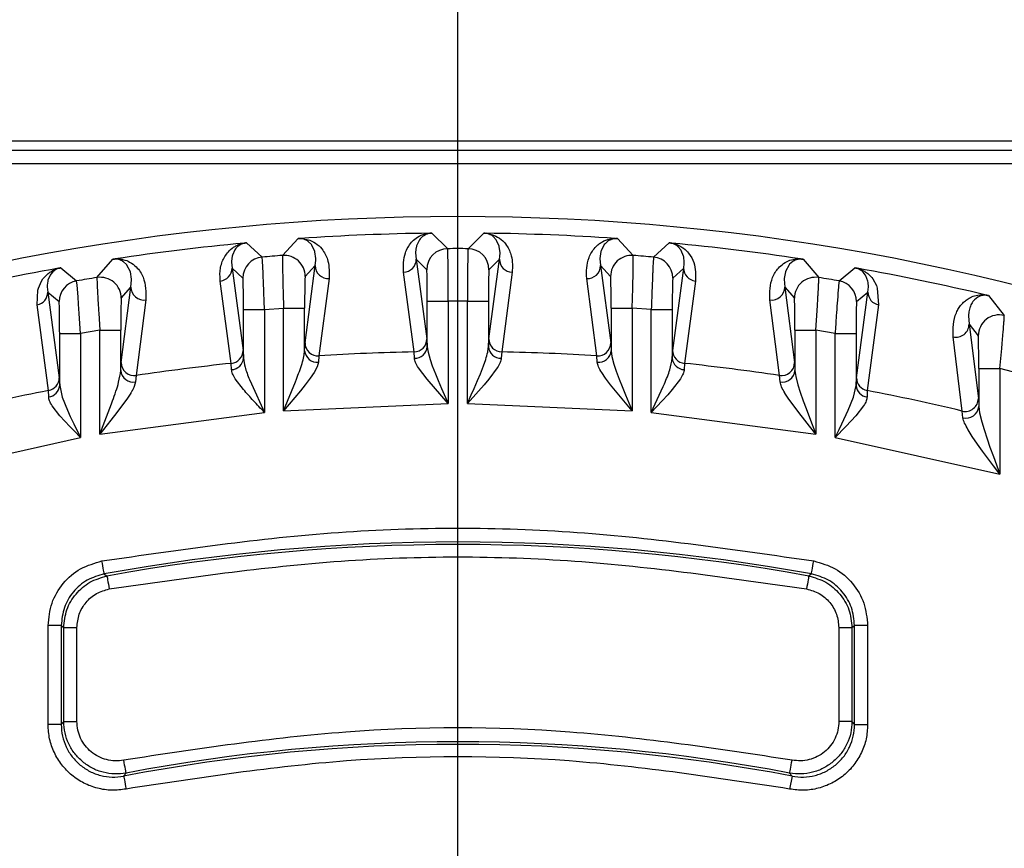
# Model space of a CAD drawing. Header units: millimetres. Extents: x 2719 to 13968, y 3953 to 13921.
# Tile 136 of 160: x 5514 to 5551, y 9484 to 9516. Entities that reach past the tile are written whole.
import ezdxf

# ---------------------------------------------------------------- set-up
doc = ezdxf.new("R2010")
doc.units = ezdxf.units.MM
doc.linetypes.add('CENTER2', pattern=[28.575, 19.05, -3.175, 3.175, -3.175])

msp = doc.modelspace()

# ---------------------------------------------------------------- linework, layer by layer
msp.add_line((5530.513, 9439.552), (5530.513, 10126.364))
at = {"linetype": 'CENTER2'}
msp.add_line((5530.513, 9448.8), (5530.513, 9561.985), dxfattribs=at)
at = {"color": 7, "linetype": 'Continuous', "lineweight": 25}
for p, q in [((5566.462, 9511.159), (5465.522, 9511.159)), ((5494.544, 9510.818), (5566.482, 9510.818)), ((5495.035, 9510.318), (5565.991, 9510.318)), ((5529.526, 9507.658), (5530.125, 9507.069)), ((5530.901, 9507.069), (5531.5, 9507.658)), ((5522.462, 9507.29), (5523.061, 9506.748)), ((5523.837, 9506.811), (5524.436, 9507.451)), ((5524.644, 9507.45), (5524.878, 9507.392)), ((5524.819, 9507.342), (5524.81, 9507.348)), ((5524.939, 9507.222), (5524.819, 9507.342)), ((5529.053, 9507.41), (5528.944, 9507.179)), ((5529.081, 9507.446), (5529.053, 9507.41)), ((5529.173, 9507.536), (5529.081, 9507.446)), ((5529.192, 9507.55), (5529.173, 9507.536)), ((5531.711, 9507.639), (5531.876, 9507.59)), ((5531.862, 9507.529), (5531.854, 9507.536)), ((5531.973, 9507.41), (5531.862, 9507.529)), ((5531.99, 9507.385), (5531.973, 9507.41)), ((5532.088, 9507.16), (5531.99, 9507.385)), ((5536.216, 9507.348), (5536.117, 9507.259)), ((5536.237, 9507.362), (5536.216, 9507.348)), ((5536.59, 9507.451), (5537.19, 9506.811)), ((5537.966, 9506.748), (5538.564, 9507.29)), ((5522.022, 9507.025), (5521.927, 9506.823)), ((5522.046, 9507.061), (5522.022, 9507.025)), ((5522.148, 9507.165), (5522.13, 9507.151)), ((5524.958, 9507.197), (5524.939, 9507.222)), ((5525.067, 9506.962), (5524.958, 9507.197)), ((5525.069, 9506.952), (5525.067, 9506.962)), ((5525.105, 9506.695), (5525.069, 9506.952)), ((5528.917, 9507.055), (5528.906, 9506.912)), ((5528.906, 9506.912), (5528.931, 9506.665)), ((5528.939, 9507.16), (5528.917, 9507.055)), ((5528.944, 9507.179), (5528.939, 9507.16)), ((5532.091, 9507.149), (5532.088, 9507.16)), ((5532.12, 9506.912), (5532.091, 9507.149)), ((5532.111, 9506.765), (5532.12, 9506.912)), ((5535.96, 9506.962), (5535.927, 9506.784)), ((5535.966, 9506.982), (5535.96, 9506.962)), ((5536.087, 9507.222), (5535.966, 9506.982)), ((5536.117, 9507.259), (5536.087, 9507.222)), ((5538.904, 9507.145), (5538.896, 9507.151)), ((5539.005, 9507.025), (5538.904, 9507.145)), ((5539.02, 9507), (5539.005, 9507.025)), ((5539.109, 9506.788), (5539.02, 9507)), ((5516.772, 9505.969), (5517.372, 9506.664)), ((5517.774, 9506.577), (5517.764, 9506.583)), ((5517.903, 9506.458), (5517.774, 9506.577)), ((5521.917, 9506.788), (5521.892, 9506.59)), ((5521.892, 9506.59), (5521.892, 9506.556)), ((5521.892, 9506.556), (5521.916, 9506.33)), ((5521.927, 9506.823), (5521.917, 9506.788)), ((5523.074, 9506.589), (5523.061, 9506.748)), ((5523.096, 9506.15), (5523.074, 9506.589)), ((5525.08, 9506.426), (5525.104, 9506.615)), ((5525.104, 9506.615), (5525.105, 9506.695)), ((5528.931, 9506.665), (5529.329, 9506.269)), ((5528.931, 9506.665), (5529.334, 9503.633)), ((5530.141, 9506.471), (5530.134, 9506.88)), ((5531.692, 9503.633), (5532.096, 9506.665)), ((5531.697, 9506.269), (5532.096, 9506.665)), ((5532.096, 9506.665), (5532.111, 9506.765)), ((5535.927, 9506.784), (5535.921, 9506.695)), ((5535.921, 9506.695), (5535.946, 9506.426)), ((5539.115, 9506.764), (5539.109, 9506.788)), ((5539.135, 9506.556), (5539.115, 9506.764)), ((5539.133, 9506.509), (5539.135, 9506.556)), ((5543.262, 9506.583), (5543.139, 9506.477)), ((5543.285, 9506.597), (5543.262, 9506.583)), ((5543.655, 9506.664), (5544.254, 9505.969)), ((5515.09, 9506.185), (5515.013, 9506.096)), ((5515.124, 9506.214), (5515.09, 9506.185)), ((5515.398, 9506.338), (5515.996, 9505.84)), ((5517.913, 9506.446), (5517.903, 9506.458)), ((5518.044, 9506.187), (5517.913, 9506.446)), ((5518.045, 9506.184), (5518.044, 9506.187)), ((5518.09, 9505.902), (5518.045, 9506.184)), ((5521.916, 9506.33), (5522.33, 9505.951)), ((5521.916, 9506.33), (5522.335, 9503.194)), ((5524.693, 9503.479), (5525.08, 9506.426)), ((5524.698, 9506.014), (5525.08, 9506.426)), ((5528.844, 9503.137), (5528.443, 9506.169)), ((5530.886, 9506.472), (5530.88, 9505.819)), ((5532.583, 9506.169), (5532.182, 9503.137)), ((5535.946, 9506.426), (5536.328, 9506.014)), ((5535.946, 9506.426), (5536.333, 9503.479)), ((5537.171, 9505.566), (5537.186, 9506.211)), ((5537.186, 9506.211), (5537.191, 9506.475)), ((5538.692, 9503.194), (5539.111, 9506.33)), ((5538.697, 9505.951), (5539.111, 9506.33)), ((5539.111, 9506.33), (5539.133, 9506.509)), ((5542.983, 9506.187), (5542.938, 9505.932)), ((5542.986, 9506.198), (5542.983, 9506.187)), ((5543.123, 9506.458), (5542.986, 9506.198)), ((5543.139, 9506.477), (5543.123, 9506.458)), ((5545.03, 9505.84), (5545.628, 9506.338)), ((5545.95, 9506.172), (5545.937, 9506.185)), ((5546.035, 9506.061), (5545.95, 9506.172)), ((5514.543, 9505.569), (5514.663, 9505.835)), ((5514.663, 9505.835), (5514.716, 9505.915)), ((5514.716, 9505.915), (5514.913, 9506.124)), ((5514.899, 9505.835), (5514.878, 9505.68)), ((5514.907, 9505.868), (5514.899, 9505.835)), ((5514.991, 9506.061), (5514.907, 9505.868)), ((5515.013, 9506.096), (5514.991, 9506.061)), ((5516.014, 9505.684), (5515.996, 9505.84)), ((5518.065, 9505.607), (5518.09, 9505.88)), ((5518.09, 9505.88), (5518.09, 9505.902)), ((5521.887, 9502.701), (5521.468, 9505.837)), ((5525.609, 9505.931), (5525.225, 9502.984)), ((5530.88, 9505.819), (5530.877, 9505.07)), ((5535.801, 9502.984), (5535.418, 9505.931)), ((5539.558, 9505.837), (5539.14, 9502.701)), ((5542.938, 9505.932), (5542.937, 9505.902)), ((5542.937, 9505.902), (5542.962, 9505.607)), ((5544.253, 9505.815), (5544.254, 9505.969)), ((5546.05, 9506.038), (5546.036, 9506.062)), ((5546.128, 9505.835), (5546.049, 9506.037)), ((5546.12, 9506.118), (5546.189, 9506.057)), ((5546.139, 9505.782), (5546.128, 9505.835)), ((5546.149, 9505.62), (5546.139, 9505.782)), ((5546.189, 9506.057), (5546.272, 9505.966)), ((5546.272, 9505.966), (5546.311, 9505.915)), ((5546.311, 9505.915), (5546.45, 9505.662)), ((5514.493, 9504.927), (5514.521, 9505.492)), ((5514.521, 9505.492), (5514.543, 9505.569)), ((5514.878, 9505.68), (5514.878, 9505.62)), ((5514.878, 9505.62), (5514.9, 9505.414)), ((5514.9, 9505.414), (5515.331, 9505.051)), ((5514.9, 9505.414), (5515.336, 9502.153)), ((5516.051, 9505.24), (5516.014, 9505.684)), ((5517.694, 9502.729), (5518.065, 9505.607)), ((5517.699, 9505.179), (5518.065, 9505.607)), ((5537.149, 9504.809), (5537.171, 9505.566)), ((5542.962, 9505.607), (5543.327, 9505.179)), ((5542.962, 9505.607), (5543.332, 9502.729)), ((5545.691, 9502.153), (5546.126, 9505.414)), ((5545.696, 9505.051), (5546.126, 9505.414)), ((5546.126, 9505.414), (5546.149, 9505.62)), ((5546.45, 9505.662), (5546.484, 9505.569)), ((5546.484, 9505.569), (5546.533, 9504.927)), ((5516.073, 9504.95), (5516.051, 9505.24)), ((5518.634, 9505.117), (5518.268, 9502.239)), ((5529.35, 9505.07), (5530.15, 9505.07)), ((5529.35, 9503.335), (5529.35, 9505.07)), ((5530.877, 9505.07), (5530.15, 9505.07)), ((5530.15, 9505.07), (5530.15, 9501.171)), ((5530.877, 9501.171), (5530.877, 9505.07)), ((5530.877, 9505.07), (5531.677, 9505.07)), ((5531.677, 9505.07), (5531.677, 9503.335)), ((5542.759, 9502.239), (5542.393, 9505.117)), ((5544.976, 9505.241), (5544.957, 9504.994)), ((5550.179, 9505.12), (5550.162, 9505.101)), ((5550.31, 9505.224), (5550.179, 9505.12)), ((5550.339, 9505.241), (5550.31, 9505.224)), ((5550.464, 9505.285), (5550.429, 9505.277)), ((5550.719, 9505.281), (5551.319, 9504.524)), ((5514.93, 9501.666), (5514.493, 9504.927)), ((5516.099, 9504.595), (5516.073, 9504.95)), ((5516.832, 9504.72), (5516.838, 9504.614)), ((5522.351, 9504.748), (5523.15, 9504.748)), ((5522.351, 9502.896), (5522.351, 9504.748)), ((5523.15, 9504.748), (5523.878, 9504.809)), ((5523.15, 9504.748), (5523.15, 9500.834)), ((5523.878, 9504.809), (5524.678, 9504.809)), ((5523.878, 9500.897), (5523.878, 9504.809)), ((5524.678, 9503.179), (5524.678, 9504.809)), ((5536.349, 9504.809), (5537.149, 9504.809)), ((5536.349, 9504.809), (5536.349, 9503.179)), ((5537.876, 9504.748), (5537.149, 9504.809)), ((5537.149, 9504.809), (5537.149, 9500.897)), ((5537.876, 9500.834), (5537.876, 9504.748)), ((5537.876, 9504.748), (5538.676, 9504.748)), ((5538.676, 9504.748), (5538.676, 9502.896)), ((5544.148, 9503.96), (5544.195, 9504.718)), ((5544.195, 9504.718), (5544.206, 9504.909)), ((5546.533, 9504.927), (5546.097, 9501.666)), ((5549.97, 9504.669), (5549.954, 9504.527)), ((5549.979, 9504.715), (5549.97, 9504.669)), ((5550.007, 9504.819), (5549.979, 9504.715)), ((5550.015, 9504.842), (5550.007, 9504.819)), ((5516.151, 9503.838), (5516.099, 9504.595)), ((5516.838, 9504.614), (5516.879, 9503.96)), ((5549.954, 9504.527), (5549.953, 9504.515)), ((5549.953, 9504.515), (5549.977, 9504.193)), ((5551.312, 9504.367), (5551.319, 9504.524)), ((5516.879, 9503.96), (5516.151, 9503.838)), ((5516.879, 9503.96), (5517.679, 9503.96)), ((5516.879, 9500.006), (5516.879, 9503.96)), ((5517.679, 9502.425), (5517.679, 9503.96)), ((5543.348, 9503.96), (5544.148, 9503.96)), ((5543.348, 9503.96), (5543.348, 9502.425)), ((5544.875, 9503.838), (5544.148, 9503.96)), ((5544.148, 9503.96), (5544.148, 9500.006)), ((5549.977, 9504.193), (5550.326, 9503.747)), ((5549.977, 9504.193), (5550.331, 9501.366)), ((5551.236, 9503.455), (5551.276, 9503.914)), ((5515.352, 9503.838), (5516.151, 9503.838)), ((5515.352, 9501.852), (5515.352, 9503.838)), ((5516.151, 9503.838), (5516.151, 9499.878)), ((5529.334, 9503.633), (5529.35, 9503.335)), ((5531.677, 9503.335), (5531.692, 9503.633)), ((5544.875, 9499.878), (5544.875, 9503.838)), ((5544.875, 9503.838), (5545.675, 9503.838)), ((5545.675, 9503.838), (5545.675, 9501.852)), ((5549.716, 9500.884), (5549.367, 9503.71)), ((5522.335, 9503.194), (5522.351, 9502.896)), ((5524.678, 9503.179), (5524.693, 9503.479)), ((5529.35, 9503.335), (5529.378, 9503.124)), ((5536.333, 9503.479), (5536.349, 9503.179)), ((5536.349, 9503.179), (5536.378, 9502.959)), ((5538.676, 9502.896), (5538.692, 9503.194)), ((5551.147, 9502.505), (5551.219, 9503.265)), ((5551.219, 9503.265), (5551.236, 9503.455)), ((5525.225, 9502.984), (5525.206, 9502.744)), ((5528.859, 9502.899), (5528.844, 9503.137)), ((5529.378, 9503.124), (5529.453, 9502.851)), ((5529.453, 9502.851), (5529.54, 9502.601)), ((5531.486, 9502.601), (5531.574, 9502.851)), ((5532.182, 9503.137), (5532.168, 9502.899)), ((5535.821, 9502.744), (5535.801, 9502.984)), ((5536.378, 9502.959), (5536.456, 9502.667)), ((5517.679, 9502.425), (5517.694, 9502.729)), ((5521.897, 9502.462), (5521.887, 9502.701)), ((5525.16, 9502.575), (5525.037, 9502.349)), ((5525.206, 9502.744), (5525.16, 9502.575)), ((5529.339, 9502.093), (5529.014, 9502.527)), ((5529.54, 9502.601), (5529.656, 9502.307)), ((5531.371, 9502.307), (5531.486, 9502.601)), ((5532.012, 9502.527), (5531.688, 9502.093)), ((5536.456, 9502.667), (5536.544, 9502.405)), ((5536.544, 9502.405), (5536.66, 9502.093)), ((5539.14, 9502.701), (5539.13, 9502.462)), ((5543.332, 9502.729), (5543.348, 9502.425)), ((5543.348, 9502.425), (5543.378, 9502.195)), ((5550.347, 9502.505), (5551.147, 9502.505)), ((5550.347, 9502.505), (5550.347, 9501.056)), ((5551.874, 9502.318), (5551.147, 9502.505)), ((5551.147, 9502.505), (5551.147, 9498.478)), ((5515.336, 9502.153), (5515.352, 9501.852)), ((5518.268, 9502.239), (5518.244, 9501.994)), ((5522.35, 9501.702), (5522.038, 9502.111)), ((5522.583, 9502.08), (5522.652, 9501.917)), ((5524.327, 9501.992), (5524.367, 9502.093)), ((5524.892, 9502.136), (5524.7, 9501.883)), ((5525.037, 9502.349), (5524.892, 9502.136)), ((5530.15, 9501.171), (5529.339, 9502.093)), ((5529.656, 9502.307), (5529.764, 9502.047)), ((5529.764, 9502.047), (5529.896, 9501.744)), ((5531.131, 9501.744), (5531.262, 9502.047)), ((5531.262, 9502.047), (5531.371, 9502.307)), ((5531.688, 9502.093), (5531.51, 9501.882)), ((5536.135, 9502.136), (5535.99, 9502.349)), ((5536.326, 9501.883), (5536.135, 9502.136)), ((5536.66, 9502.093), (5536.768, 9501.82)), ((5538.989, 9502.111), (5538.677, 9501.702)), ((5542.783, 9501.994), (5542.759, 9502.239)), ((5543.378, 9502.195), (5543.459, 9501.881)), ((5545.675, 9501.852), (5545.691, 9502.153)), ((5514.934, 9501.424), (5514.93, 9501.666)), ((5515.352, 9501.852), (5515.448, 9501.409)), ((5518.244, 9501.994), (5518.192, 9501.814)), ((5522.652, 9501.917), (5523.15, 9500.834)), ((5523.878, 9500.897), (5524.327, 9501.992)), ((5524.519, 9501.657), (5524.302, 9501.395)), ((5524.7, 9501.883), (5524.519, 9501.657)), ((5529.896, 9501.744), (5530.15, 9501.171)), ((5531.025, 9501.502), (5531.131, 9501.744)), ((5531.51, 9501.882), (5531.296, 9501.637)), ((5537.149, 9500.897), (5536.326, 9501.883)), ((5536.768, 9501.82), (5536.898, 9501.5)), ((5537.876, 9500.834), (5538.335, 9501.825)), ((5538.335, 9501.825), (5538.375, 9501.917)), ((5538.677, 9501.702), (5538.502, 9501.504)), ((5543.459, 9501.881), (5543.548, 9501.603)), ((5545.579, 9501.409), (5545.675, 9501.852)), ((5546.097, 9501.666), (5546.092, 9501.424)), ((5515.448, 9501.409), (5515.647, 9500.915)), ((5517.909, 9501.338), (5517.711, 9501.065)), ((5518.06, 9501.568), (5517.909, 9501.338)), ((5524.302, 9501.395), (5523.878, 9500.897)), ((5531.296, 9501.637), (5530.877, 9501.171)), ((5530.877, 9501.171), (5531.025, 9501.502)), ((5536.898, 9501.5), (5537.149, 9500.897)), ((5538.502, 9501.504), (5538.292, 9501.273)), ((5543.118, 9501.338), (5542.967, 9501.568)), ((5543.315, 9501.065), (5543.118, 9501.338)), ((5543.548, 9501.603), (5543.664, 9501.271)), ((5545.379, 9500.915), (5545.579, 9501.409)), ((5550.331, 9501.366), (5550.347, 9501.056)), ((5515.362, 9500.701), (5515.063, 9501.088)), ((5515.647, 9500.915), (5515.757, 9500.678)), ((5516.879, 9500.006), (5517.323, 9501.164)), ((5517.323, 9501.164), (5517.363, 9501.272)), ((5517.711, 9501.065), (5517.527, 9500.823)), ((5523.878, 9500.897), (5530.15, 9501.171)), ((5530.877, 9501.171), (5537.149, 9500.897)), ((5538.292, 9501.273), (5537.876, 9500.834)), ((5543.5, 9500.823), (5543.315, 9501.065)), ((5543.664, 9501.271), (5543.771, 9500.982)), ((5543.771, 9500.982), (5543.9, 9500.644)), ((5545.136, 9500.401), (5545.379, 9500.915)), ((5545.964, 9501.088), (5545.664, 9500.701)), ((5550.347, 9501.056), (5550.378, 9500.812)), ((5515.74, 9500.294), (5515.362, 9500.701)), ((5515.757, 9500.678), (5515.891, 9500.401)), ((5516.879, 9500.006), (5523.15, 9500.834)), ((5517.306, 9500.542), (5516.879, 9500.006)), ((5517.527, 9500.823), (5517.306, 9500.542)), ((5537.876, 9500.834), (5544.148, 9500.006)), ((5543.72, 9500.542), (5543.5, 9500.823)), ((5543.906, 9500.308), (5543.72, 9500.542)), ((5543.9, 9500.644), (5544.148, 9500.006)), ((5545.664, 9500.701), (5545.494, 9500.513)), ((5549.745, 9500.632), (5549.716, 9500.884)), ((5550.378, 9500.812), (5550.462, 9500.473)), ((5515.916, 9500.115), (5515.74, 9500.294)), ((5515.891, 9500.401), (5516.151, 9499.878)), ((5544.148, 9500.006), (5543.906, 9500.308)), ((5545.286, 9500.294), (5544.875, 9499.878)), ((5544.875, 9499.878), (5545.027, 9500.182)), ((5545.027, 9500.182), (5545.136, 9500.401)), ((5545.494, 9500.513), (5545.286, 9500.294)), ((5550.101, 9499.919), (5549.944, 9500.168)), ((5550.462, 9500.473), (5550.551, 9500.176)), ((5550.551, 9500.176), (5550.668, 9499.823)), ((5509.88, 9498.478), (5516.151, 9499.878)), ((5516.151, 9499.878), (5515.916, 9500.115)), ((5544.875, 9499.878), (5551.147, 9498.478)), ((5550.304, 9499.622), (5550.101, 9499.919)), ((5550.668, 9499.823), (5550.774, 9499.515)), ((5550.492, 9499.36), (5550.304, 9499.622)), ((5550.774, 9499.515), (5550.902, 9499.154)), ((5550.716, 9499.056), (5550.492, 9499.36)), ((5550.904, 9498.803), (5550.716, 9499.056)), ((5550.902, 9499.154), (5551.147, 9498.478)), ((5551.147, 9498.478), (5550.904, 9498.803)), ((5516.979, 9495.079), (5516.962, 9495.174)), ((5516.996, 9494.988), (5516.979, 9495.079)), ((5517.011, 9494.903), (5516.996, 9494.988)), ((5517.025, 9494.829), (5517.011, 9494.903)), ((5544.002, 9494.829), (5544.015, 9494.903)), ((5544.015, 9494.903), (5544.031, 9494.988)), ((5544.031, 9494.988), (5544.047, 9495.079)), ((5544.047, 9495.079), (5544.065, 9495.174)), ((5517.036, 9494.768), (5517.025, 9494.829)), ((5517.044, 9494.722), (5517.036, 9494.768)), ((5517.05, 9494.693), (5517.044, 9494.722)), ((5517.052, 9494.682), (5517.05, 9494.693)), ((5517.052, 9494.682), (5517.152, 9494.601)), ((5517.152, 9494.601), (5517.154, 9494.59)), ((5517.154, 9494.59), (5517.159, 9494.562)), ((5517.159, 9494.562), (5517.167, 9494.516)), ((5543.868, 9494.562), (5543.859, 9494.516)), ((5543.873, 9494.59), (5543.868, 9494.562)), ((5543.875, 9494.601), (5543.873, 9494.59)), ((5543.975, 9494.682), (5543.875, 9494.601)), ((5543.975, 9494.682), (5543.977, 9494.693)), ((5543.977, 9494.693), (5543.982, 9494.722)), ((5543.982, 9494.722), (5543.991, 9494.768)), ((5543.991, 9494.768), (5544.002, 9494.829)), ((5517.167, 9494.516), (5517.178, 9494.455)), ((5517.178, 9494.455), (5517.192, 9494.38)), ((5517.192, 9494.38), (5517.207, 9494.296)), ((5517.207, 9494.296), (5517.224, 9494.204)), ((5517.224, 9494.204), (5517.241, 9494.109)), ((5543.803, 9494.204), (5543.786, 9494.109)), ((5543.82, 9494.296), (5543.803, 9494.204)), ((5543.835, 9494.38), (5543.82, 9494.296)), ((5543.848, 9494.455), (5543.835, 9494.38)), ((5543.859, 9494.516), (5543.848, 9494.455)), ((5515.41, 9492.715), (5514.911, 9492.715)), ((5514.911, 9488.941), (5514.911, 9492.715)), ((5515.41, 9492.715), (5515.508, 9492.634)), ((5515.41, 9492.715), (5515.41, 9488.941)), ((5545.518, 9492.634), (5545.616, 9492.715)), ((5545.616, 9488.941), (5545.616, 9492.715)), ((5546.116, 9492.715), (5545.616, 9492.715)), ((5546.116, 9492.715), (5546.116, 9488.941)), ((5515.508, 9492.634), (5516.008, 9492.634)), ((5515.508, 9489.06), (5515.508, 9492.634)), ((5516.008, 9489.06), (5516.008, 9492.634)), ((5545.018, 9492.634), (5545.018, 9489.06)), ((5545.018, 9492.634), (5545.518, 9492.634)), ((5545.518, 9492.634), (5545.518, 9489.06)), ((5515.41, 9488.941), (5514.911, 9488.941)), ((5515.41, 9488.941), (5515.508, 9489.06)), ((5515.508, 9489.06), (5516.008, 9489.06)), ((5545.518, 9489.06), (5545.018, 9489.06)), ((5545.616, 9488.941), (5545.518, 9489.06)), ((5545.616, 9488.941), (5546.116, 9488.941)), ((5517.807, 9487.492), (5517.789, 9487.587)), ((5517.824, 9487.4), (5517.807, 9487.492)), ((5543.202, 9487.4), (5543.22, 9487.492)), ((5543.22, 9487.492), (5543.238, 9487.587)), ((5517.788, 9486.978), (5517.882, 9487.096)), ((5517.84, 9487.316), (5517.824, 9487.4)), ((5517.854, 9487.242), (5517.84, 9487.316)), ((5517.866, 9487.181), (5517.854, 9487.242)), ((5517.875, 9487.135), (5517.866, 9487.181)), ((5517.88, 9487.106), (5517.875, 9487.135)), ((5517.882, 9487.096), (5517.88, 9487.106)), ((5543.144, 9487.096), (5543.146, 9487.106)), ((5543.144, 9487.096), (5543.239, 9486.978)), ((5543.146, 9487.106), (5543.152, 9487.135)), ((5543.152, 9487.135), (5543.161, 9487.181)), ((5543.161, 9487.181), (5543.172, 9487.242)), ((5543.172, 9487.242), (5543.186, 9487.316)), ((5543.186, 9487.316), (5543.202, 9487.4)), ((5517.788, 9486.978), (5517.79, 9486.967)), ((5517.79, 9486.967), (5517.795, 9486.938)), ((5517.795, 9486.938), (5517.804, 9486.893)), ((5517.804, 9486.893), (5517.816, 9486.832)), ((5517.816, 9486.832), (5517.83, 9486.757)), ((5517.83, 9486.757), (5517.846, 9486.673)), ((5517.846, 9486.673), (5517.864, 9486.582)), ((5543.239, 9486.978), (5543.145, 9486.487)), ((5517.864, 9486.582), (5517.882, 9486.487))]:
    msp.add_line(p, q, dxfattribs=at)
at = {"color": 30, "true_color": 0xf26722}
for centre, radius, start, end in [((5530.513, 8540.921), 2359.686, 330, 180), ((4650.63, 8540.921), 1479.803, 28.644316, 121.355684)]:
    msp.add_arc(centre, radius, start, end, dxfattribs=at)
at = {"color": 7, "linetype": 'Continuous', "lineweight": 25}
for centre, radius, start, end in [((5530.513, 9420.804), 87.488, 68.01884, 111.9813), ((5530.513, 9420.804), 86.86, 90.7111, 93.95197), ((5530.513, 9420.804), 86.86, 86.04803, 89.2889), ((5530.513, 9420.804), 86.86, 95.37849, 98.64188), ((5530.513, 9420.804), 86.86, 81.35812, 84.62151), ((5530.129, 9506.269), 0.8, 90.2746, 179.9779), ((5530.513, 9420.804), 86.266, 89.74232, 90.25768), ((5530.897, 9506.269), 0.8, 0.0242, 89.7255), ((5523.13, 9505.95), 0.8, 94.9807, 179.979), ((5530.513, 9420.804), 86.266, 94.43887, 94.95597), ((5523.898, 9506.014), 0.8, 0.0239, 94.4133), ((5528.432, 9506.668), 0.499, 271.2776, 359.6148), ((5532.595, 9506.668), 0.499, 180.3887, 268.7189), ((5537.128, 9506.014), 0.8, 85.5874, 179.9774), ((5530.513, 9420.804), 86.266, 85.04403, 85.56113), ((5537.896, 9505.95), 0.8, 0.0231, 85.0195), ((5530.513, 9420.804), 86.86, 100.08165, 103.39148), ((5521.417, 9506.333), 0.499, 275.886, 359.6478), ((5525.58, 9506.429), 0.499, 180.4232, 273.3367), ((5535.447, 9506.429), 0.499, 266.66, 359.5801), ((5539.609, 9506.333), 0.499, 180.3578, 264.1085), ((5530.513, 9420.804), 86.86, 76.60852, 79.91835), ((5516.131, 9505.051), 0.8, 99.708, 179.9806), ((5530.513, 9420.804), 86.266, 99.16558, 99.68799), ((5516.899, 9505.179), 0.8, 0.0268, 99.1411), ((5544.127, 9505.179), 0.8, 80.858, 179.976), ((5530.513, 9420.804), 86.266, 80.31201, 80.83442), ((5544.895, 9505.051), 0.8, 0.0205, 80.2934), ((5514.402, 9505.417), 0.498, 280.5417, 359.6556), ((5518.565, 9505.611), 0.5, 180.4724, 277.9663), ((5542.462, 9505.611), 0.5, 262.0353, 359.5291), ((5546.624, 9505.417), 0.498, 180.3465, 259.4561), ((5551.127, 9503.747), 0.8, 76.0816, 179.965), ((5549.477, 9504.197), 0.5, 257.2964, 359.5079), ((5528.835, 9503.636), 0.499, 271.0605, 359.6152), ((5532.192, 9503.636), 0.499, 180.3882, 268.9396), ((5521.836, 9503.197), 0.499, 275.8354, 359.6338), ((5525.156, 9503.221), 0.48, 185.0474, 275.9683), ((5525.193, 9503.482), 0.499, 180.414, 273.7197), ((5528.876, 9503.374), 0.475, 267.8459, 355.3555), ((5532.15, 9503.374), 0.475, 184.6445, 272.1541), ((5535.834, 9503.482), 0.499, 266.2771, 359.5893), ((5535.871, 9503.221), 0.48, 264.0294, 354.9582), ((5539.19, 9503.197), 0.499, 180.3696, 264.165), ((5521.883, 9502.931), 0.469, 271.6819, 355.6918), ((5530.513, 9420.804), 82.35, 91.16132, 93.68182), ((5530.513, 9420.804), 82.35, 86.31818, 88.83868), ((5539.144, 9502.931), 0.469, 184.3139, 268.3125), ((5518.161, 9502.472), 0.485, 185.5068, 279.803), ((5518.194, 9502.733), 0.5, 180.4638, 278.5064), ((5530.513, 9420.804), 82.35, 96.01279, 98.55153), ((5530.513, 9420.804), 82.35, 81.44847, 83.98721), ((5542.833, 9502.733), 0.5, 261.491, 359.5388), ((5542.865, 9502.471), 0.485, 260.191, 354.4991), ((5514.838, 9502.156), 0.498, 280.6473, 359.6712), ((5546.189, 9502.156), 0.498, 180.3288, 259.3527), ((5530.513, 9420.804), 82.35, 100.90806, 103.48448), ((5514.89, 9501.885), 0.463, 275.5235, 355.9711), ((5546.137, 9501.885), 0.463, 184.0376, 264.4677), ((5530.513, 9420.804), 82.35, 76.51552, 79.09194), ((5549.831, 9501.37), 0.5, 256.6368, 359.5012), ((5549.86, 9501.107), 0.489, 256.3424, 353.9555), ((5530.513, 9420.804), 75.095, 79.67317, 100.32683), ((5530.513, 9420.804), 74.997, 79.73729, 100.26271), ((5530.513, 9420.804), 67.386, 79.11451, 100.88549), ((5530.513, 9420.804), 67.484, 79.21225, 100.78775)]:
    msp.add_arc(centre, radius, start, end, dxfattribs=at)
for points, knots in [([(5528.443, 9506.169), (5528.435, 9506.417), (5528.425, 9506.734), (5528.604, 9507.116), (5528.73, 9507.3), (5528.912, 9507.466), (5529.086, 9507.58), (5529.322, 9507.644), (5529.415, 9507.655), (5529.435, 9507.657)], [0, 0, 0, 0, 0.499858, 0.638959, 0.764263, 0.86684, 0.968737, 0.993254, 1, 1, 1, 1]), ([(5529.526, 9507.658), (5529.521, 9507.658), (5529.51, 9507.658), (5529.488, 9507.657), (5529.474, 9507.655), (5529.46, 9507.654), (5529.439, 9507.651), (5529.389, 9507.642), (5529.353, 9507.631), (5529.329, 9507.623), (5529.323, 9507.621), (5529.321, 9507.62), (5529.321, 9507.62), (5529.258, 9507.575), (5529.225, 9507.563), (5529.192, 9507.55)], [0, 0, 0, 0, 0.0131668, 0.0264167, 0.0550406, 0.0578128, 0.0779731, 0.1389823, 0.318027, 0.3644646, 0.3768462, 0.3802908, 0.3813451, 0.3819412, 1, 1, 1, 1]), ([(5529.435, 9507.657), (5529.453, 9507.658), (5529.479, 9507.658), (5529.51, 9507.658), (5529.521, 9507.658), (5529.526, 9507.658)], [0, 0, 0, 0, 0.559027, 0.790464, 1, 1, 1, 1]), ([(5531.854, 9507.536), (5531.853, 9507.536), (5531.845, 9507.542), (5531.815, 9507.565), (5531.753, 9507.601), (5531.681, 9507.634), (5531.587, 9507.651), (5531.554, 9507.655), (5531.524, 9507.657), (5531.507, 9507.658), (5531.5, 9507.658)], [0, 0, 0, 0, 0.0158647, 0.1499339, 0.5266894, 0.8748841, 0.9279184, 0.9634699, 0.9859739, 1, 1, 1, 1]), ([(5531.5, 9507.658), (5531.506, 9507.658), (5531.517, 9507.658), (5531.548, 9507.658), (5531.573, 9507.658), (5531.591, 9507.657)], [0, 0, 0, 0, 0.209536, 0.440973, 1, 1, 1, 1]), ([(5531.591, 9507.657), (5531.612, 9507.655), (5531.659, 9507.65), (5531.692, 9507.643), (5531.711, 9507.639)], [0, 0, 0, 0, 0.455701, 1, 1, 1, 1]), ([(5521.468, 9505.837), (5521.462, 9505.917), (5521.45, 9506.07), (5521.464, 9506.3), (5521.514, 9506.515), (5521.606, 9506.72), (5521.729, 9506.904), (5521.856, 9507.049), (5522.025, 9507.156), (5522.14, 9507.217), (5522.265, 9507.261), (5522.352, 9507.278), (5522.372, 9507.282)], [0, 0, 0, 0, 0.1753179, 0.3376374, 0.4997085, 0.6342, 0.7642319, 0.8781447, 0.9237155, 0.9681194, 0.9928026, 1, 1, 1, 1]), ([(5522.462, 9507.29), (5522.457, 9507.289), (5522.447, 9507.288), (5522.426, 9507.285), (5522.411, 9507.283), (5522.398, 9507.28), (5522.322, 9507.265), (5522.235, 9507.224), (5522.183, 9507.189), (5522.148, 9507.165)], [0, 0, 0, 0, 0.01361, 0.027264, 0.056625, 0.065134, 0.081206, 0.382909, 1, 1, 1, 1]), ([(5522.372, 9507.282), (5522.39, 9507.283), (5522.415, 9507.286), (5522.446, 9507.288), (5522.457, 9507.289), (5522.462, 9507.29)], [0, 0, 0, 0, 0.560268, 0.791205, 1, 1, 1, 1]), ([(5524.436, 9507.451), (5524.442, 9507.451), (5524.453, 9507.452), (5524.483, 9507.454), (5524.509, 9507.456), (5524.527, 9507.457)], [0, 0, 0, 0, 0.2106777, 0.4425586, 1, 1, 1, 1]), ([(5524.81, 9507.348), (5524.809, 9507.349), (5524.801, 9507.355), (5524.768, 9507.376), (5524.711, 9507.408), (5524.625, 9507.436), (5524.55, 9507.451), (5524.49, 9507.452), (5524.47, 9507.452), (5524.452, 9507.452), (5524.441, 9507.451), (5524.436, 9507.451)], [0, 0, 0, 0, 0.0156662, 0.1492218, 0.525452, 0.8043156, 0.9422701, 0.9624728, 0.9780437, 0.9902492, 1, 1, 1, 1]), ([(5524.527, 9507.457), (5524.548, 9507.457), (5524.593, 9507.456), (5524.627, 9507.452), (5524.644, 9507.45)], [0, 0, 0, 0, 0.460497, 1, 1, 1, 1]), ([(5524.878, 9507.392), (5524.979, 9507.34), (5525.216, 9507.219), (5525.369, 9507.02), (5525.496, 9506.807), (5525.625, 9506.45), (5525.616, 9506.154), (5525.609, 9505.931)], [0, 0, 0, 0, 0.119043, 0.277253, 0.413671, 0.557341, 1, 1, 1, 1]), ([(5531.876, 9507.59), (5531.979, 9507.535), (5532.223, 9507.404), (5532.365, 9507.205), (5532.485, 9506.995), (5532.603, 9506.652), (5532.592, 9506.377), (5532.583, 9506.169)], [0, 0, 0, 0, 0.116871, 0.278191, 0.415586, 0.559184, 1, 1, 1, 1]), ([(5535.418, 9505.931), (5535.412, 9506.2), (5535.405, 9506.539), (5535.596, 9506.928), (5535.714, 9507.09), (5535.836, 9507.212), (5535.98, 9507.316), (5536.121, 9507.394), (5536.312, 9507.44), (5536.402, 9507.454), (5536.475, 9507.457), (5536.5, 9507.457)], [0, 0, 0, 0, 0.499822, 0.629973, 0.745374, 0.814326, 0.873364, 0.957233, 0.977545, 0.992521, 1, 1, 1, 1]), ([(5536.59, 9507.451), (5536.586, 9507.451), (5536.575, 9507.451), (5536.553, 9507.452), (5536.51, 9507.452), (5536.437, 9507.444), (5536.327, 9507.416), (5536.275, 9507.385), (5536.237, 9507.362)], [0, 0, 0, 0, 0.009741, 0.023921, 0.053431, 0.136787, 0.379882, 1, 1, 1, 1]), ([(5536.5, 9507.457), (5536.518, 9507.456), (5536.543, 9507.454), (5536.574, 9507.452), (5536.585, 9507.451), (5536.59, 9507.451)], [0, 0, 0, 0, 0.557301, 0.789123, 1, 1, 1, 1]), ([(5538.896, 9507.151), (5538.865, 9507.174), (5538.812, 9507.211), (5538.736, 9507.254), (5538.646, 9507.277), (5538.614, 9507.283), (5538.587, 9507.287), (5538.571, 9507.289), (5538.564, 9507.29)], [0, 0, 0, 0, 0.524062, 0.8743918, 0.9271924, 0.9628564, 0.9857166, 1, 1, 1, 1]), ([(5538.564, 9507.29), (5538.57, 9507.289), (5538.581, 9507.288), (5538.611, 9507.286), (5538.637, 9507.283), (5538.655, 9507.282)], [0, 0, 0, 0, 0.208537, 0.439749, 1, 1, 1, 1]), ([(5538.655, 9507.282), (5538.683, 9507.276), (5538.746, 9507.263), (5538.855, 9507.228), (5538.991, 9507.167), (5539.161, 9507.052), (5539.366, 9506.836), (5539.577, 9506.413), (5539.566, 9506.068), (5539.558, 9505.837)], [0, 0, 0, 0, 0.010345, 0.023745, 0.061346, 0.1232, 0.243837, 0.492837, 1, 1, 1, 1]), ([(5522.13, 9507.151), (5522.118, 9507.14), (5522.084, 9507.11), (5522.061, 9507.08), (5522.046, 9507.061)], [0, 0, 0, 0, 0.374074, 1, 1, 1, 1]), ([(5530.134, 9506.88), (5530.133, 9506.933), (5530.129, 9507.039), (5530.127, 9507.059), (5530.125, 9507.069)], [0, 0, 0, 0, 0.50003, 1, 1, 1, 1]), ([(5530.901, 9507.069), (5530.9, 9507.057), (5530.897, 9507.034), (5530.891, 9506.862), (5530.888, 9506.624), (5530.886, 9506.472)], [0, 0, 0, 0, 0.282427, 0.543542, 1, 1, 1, 1]), ([(5517.372, 9506.664), (5517.377, 9506.665), (5517.389, 9506.667), (5517.419, 9506.671), (5517.444, 9506.675), (5517.462, 9506.678)], [0, 0, 0, 0, 0.211535, 0.443941, 1, 1, 1, 1]), ([(5517.764, 9506.583), (5517.763, 9506.584), (5517.754, 9506.59), (5517.72, 9506.61), (5517.66, 9506.638), (5517.578, 9506.662), (5517.501, 9506.671), (5517.442, 9506.671), (5517.402, 9506.668), (5517.381, 9506.665), (5517.372, 9506.664)], [0, 0, 0, 0, 0.015399, 0.148548, 0.525105, 0.77904, 0.909045, 0.963139, 0.982858, 1, 1, 1, 1]), ([(5517.462, 9506.678), (5517.487, 9506.679), (5517.545, 9506.682), (5517.649, 9506.677), (5517.849, 9506.644), (5518.066, 9506.544), (5518.348, 9506.321), (5518.635, 9505.85), (5518.635, 9505.41), (5518.634, 9505.117)], [0, 0, 0, 0, 0.0073748, 0.0166382, 0.0418871, 0.1220797, 0.2466467, 0.4961162, 1, 1, 1, 1]), ([(5523.837, 9506.811), (5523.835, 9506.781), (5523.832, 9506.733), (5523.835, 9506.487), (5523.839, 9506.305), (5523.84, 9506.212)], [0, 0, 0, 0, 0.474751, 0.731312, 1, 1, 1, 1]), ([(5537.191, 9506.475), (5537.192, 9506.573), (5537.194, 9506.761), (5537.191, 9506.795), (5537.19, 9506.811)], [0, 0, 0, 0, 0.517841, 1, 1, 1, 1]), ([(5537.966, 9506.748), (5537.962, 9506.717), (5537.955, 9506.656), (5537.939, 9506.321), (5537.931, 9506.151)], [0, 0, 0, 0, 0.492115, 1, 1, 1, 1]), ([(5542.393, 9505.117), (5542.389, 9505.409), (5542.385, 9505.769), (5542.588, 9506.161), (5542.716, 9506.337), (5542.908, 9506.506), (5543.098, 9506.629), (5543.367, 9506.675), (5543.462, 9506.683), (5543.539, 9506.679), (5543.565, 9506.678)], [0, 0, 0, 0, 0.499831, 0.616499, 0.721784, 0.832876, 0.957684, 0.977942, 0.992718, 1, 1, 1, 1]), ([(5543.655, 9506.664), (5543.65, 9506.664), (5543.639, 9506.666), (5543.615, 9506.668), (5543.59, 9506.67), (5543.494, 9506.673), (5543.39, 9506.647), (5543.327, 9506.617), (5543.285, 9506.597)], [0, 0, 0, 0, 0.0093702, 0.0231419, 0.0521835, 0.0827645, 0.3775111, 1, 1, 1, 1]), ([(5543.565, 9506.678), (5543.582, 9506.675), (5543.608, 9506.671), (5543.638, 9506.667), (5543.649, 9506.665), (5543.655, 9506.664)], [0, 0, 0, 0, 0.5562152, 0.7884056, 1, 1, 1, 1]), ([(5514.913, 9506.124), (5514.957, 9506.154), (5515.035, 9506.208), (5515.146, 9506.275), (5515.279, 9506.314), (5515.308, 9506.323)], [0, 0, 0, 0, 0.496764, 0.887746, 1, 1, 1, 1]), ([(5515.398, 9506.338), (5515.395, 9506.338), (5515.386, 9506.336), (5515.369, 9506.333), (5515.337, 9506.325), (5515.279, 9506.306), (5515.192, 9506.266), (5515.152, 9506.236), (5515.124, 9506.214)], [0, 0, 0, 0, 0.011688, 0.027595, 0.059611, 0.143267, 0.380983, 1, 1, 1, 1]), ([(5515.308, 9506.323), (5515.326, 9506.326), (5515.352, 9506.331), (5515.382, 9506.336), (5515.393, 9506.337), (5515.398, 9506.338)], [0, 0, 0, 0, 0.562279, 0.792847, 1, 1, 1, 1]), ([(5523.15, 9504.748), (5523.145, 9504.895), (5523.135, 9505.178), (5523.116, 9505.675), (5523.104, 9505.965), (5523.096, 9506.15)], [0, 0, 0, 0, 0.28511, 0.54707, 1, 1, 1, 1]), ([(5523.84, 9506.212), (5523.84, 9506.212), (5523.84, 9506.211), (5523.841, 9506.209), (5523.841, 9506.203), (5523.841, 9506.179), (5523.843, 9506.083), (5523.847, 9505.856), (5523.859, 9505.42), (5523.871, 9505.034), (5523.878, 9504.809)], [0, 0, 0, 0, 0.00062, 0.001688, 0.00525, 0.018152, 0.066852, 0.256166, 0.567411, 1, 1, 1, 1]), ([(5529.35, 9505.07), (5529.349, 9505.225), (5529.349, 9505.535), (5529.344, 9505.929), (5529.337, 9506.208), (5529.332, 9506.249), (5529.329, 9506.269)], [0, 0, 0, 0, 0.249262, 0.498751, 0.749583, 1, 1, 1, 1]), ([(5530.15, 9505.07), (5530.149, 9505.329), (5530.147, 9505.852), (5530.143, 9506.263), (5530.141, 9506.471)], [0, 0, 0, 0, 0.494432, 1, 1, 1, 1]), ([(5531.697, 9506.269), (5531.695, 9506.249), (5531.689, 9506.209), (5531.683, 9505.931), (5531.678, 9505.537), (5531.677, 9505.226), (5531.677, 9505.07)], [0, 0, 0, 0, 0.24929, 0.498747, 0.749567, 1, 1, 1, 1]), ([(5537.931, 9506.151), (5537.931, 9506.15), (5537.93, 9506.148), (5537.93, 9506.143), (5537.929, 9506.124), (5537.926, 9506.053), (5537.919, 9505.877), (5537.912, 9505.692), (5537.907, 9505.571)], [0, 0, 0, 0, 0.003807, 0.010539, 0.033305, 0.114906, 0.422858, 1, 1, 1, 1]), ([(5545.937, 9506.185), (5545.907, 9506.208), (5545.858, 9506.247), (5545.788, 9506.292), (5545.703, 9506.321), (5545.674, 9506.329), (5545.648, 9506.334), (5545.634, 9506.337), (5545.628, 9506.338)], [0, 0, 0, 0, 0.525693, 0.875553, 0.927432, 0.962734, 0.985647, 1, 1, 1, 1]), ([(5545.628, 9506.338), (5545.634, 9506.337), (5545.645, 9506.336), (5545.675, 9506.331), (5545.7, 9506.326), (5545.718, 9506.323)], [0, 0, 0, 0, 0.207095, 0.437878, 1, 1, 1, 1]), ([(5545.718, 9506.323), (5545.737, 9506.318), (5545.78, 9506.306), (5545.857, 9506.278), (5546.002, 9506.211), (5546.069, 9506.158), (5546.12, 9506.118)], [0, 0, 0, 0, 0.06736, 0.148423, 0.359344, 1, 1, 1, 1]), ([(5516.772, 9505.969), (5516.771, 9505.937), (5516.77, 9505.889), (5516.781, 9505.639), (5516.79, 9505.458), (5516.795, 9505.366)], [0, 0, 0, 0, 0.47908, 0.734555, 1, 1, 1, 1]), ([(5522.351, 9504.748), (5522.35, 9504.904), (5522.35, 9505.214), (5522.345, 9505.609), (5522.338, 9505.89), (5522.333, 9505.93), (5522.33, 9505.951)], [0, 0, 0, 0, 0.249318, 0.498751, 0.749588, 1, 1, 1, 1]), ([(5524.698, 9506.014), (5524.696, 9505.993), (5524.69, 9505.952), (5524.683, 9505.673), (5524.679, 9505.277), (5524.678, 9504.965), (5524.678, 9504.809)], [0, 0, 0, 0, 0.2492571, 0.4987517, 0.7495886, 1, 1, 1, 1]), ([(5536.349, 9504.809), (5536.348, 9504.964), (5536.348, 9505.275), (5536.343, 9505.671), (5536.336, 9505.952), (5536.331, 9505.993), (5536.328, 9506.014)], [0, 0, 0, 0, 0.249312, 0.498777, 0.7496, 1, 1, 1, 1]), ([(5538.697, 9505.951), (5538.694, 9505.931), (5538.688, 9505.89), (5538.682, 9505.612), (5538.677, 9505.216), (5538.676, 9504.904), (5538.676, 9504.748)], [0, 0, 0, 0, 0.249252, 0.498705, 0.749581, 1, 1, 1, 1]), ([(5544.231, 9505.365), (5544.236, 9505.458), (5544.246, 9505.642), (5544.25, 9505.758), (5544.253, 9505.815)], [0, 0, 0, 0, 0.512327, 1, 1, 1, 1]), ([(5545.03, 9505.84), (5545.026, 9505.81), (5545.016, 9505.749), (5544.989, 9505.413), (5544.976, 9505.241)], [0, 0, 0, 0, 0.488263, 1, 1, 1, 1]), ([(5537.907, 9505.571), (5537.902, 9505.449), (5537.892, 9505.185), (5537.882, 9504.901), (5537.876, 9504.748)], [0, 0, 0, 0, 0.4608621, 1, 1, 1, 1]), ([(5515.352, 9503.838), (5515.351, 9503.994), (5515.351, 9504.306), (5515.346, 9504.705), (5515.339, 9504.99), (5515.334, 9505.031), (5515.331, 9505.051)], [0, 0, 0, 0, 0.249361, 0.49881, 0.749661, 1, 1, 1, 1]), ([(5516.795, 9505.366), (5516.797, 9505.337), (5516.802, 9505.253), (5516.812, 9505.047), (5516.824, 9504.85), (5516.832, 9504.72)], [0, 0, 0, 0, 0.154715, 0.445715, 1, 1, 1, 1]), ([(5517.699, 9505.179), (5517.697, 9505.158), (5517.691, 9505.115), (5517.684, 9504.831), (5517.68, 9504.431), (5517.679, 9504.117), (5517.679, 9503.96)], [0, 0, 0, 0, 0.249227, 0.498677, 0.749552, 1, 1, 1, 1]), ([(5543.348, 9503.96), (5543.348, 9504.117), (5543.347, 9504.429), (5543.342, 9504.828), (5543.335, 9505.115), (5543.33, 9505.158), (5543.327, 9505.179)], [0, 0, 0, 0, 0.249358, 0.498829, 0.749665, 1, 1, 1, 1]), ([(5544.206, 9504.909), (5544.212, 9505.016), (5544.22, 9505.178), (5544.228, 9505.317), (5544.231, 9505.365)], [0, 0, 0, 0, 0.652917, 1, 1, 1, 1]), ([(5545.696, 9505.051), (5545.693, 9505.031), (5545.687, 9504.99), (5545.681, 9504.707), (5545.676, 9504.308), (5545.675, 9503.994), (5545.675, 9503.838)], [0, 0, 0, 0, 0.249166, 0.498602, 0.749485, 1, 1, 1, 1]), ([(5549.367, 9503.71), (5549.368, 9504.026), (5549.37, 9504.403), (5549.572, 9504.789), (5549.674, 9504.932), (5549.793, 9505.056), (5549.942, 9505.162), (5550.098, 9505.257), (5550.313, 9505.303), (5550.487, 9505.321), (5550.601, 9505.306), (5550.63, 9505.302)], [0, 0, 0, 0, 0.499581, 0.594908, 0.681577, 0.762629, 0.833078, 0.905258, 0.969099, 0.99211, 1, 1, 1, 1]), ([(5550.162, 9505.101), (5550.137, 9505.07), (5550.072, 9504.988), (5550.037, 9504.899), (5550.015, 9504.842)], [0, 0, 0, 0, 0.37076, 1, 1, 1, 1]), ([(5550.429, 9505.277), (5550.416, 9505.273), (5550.382, 9505.263), (5550.356, 9505.25), (5550.339, 9505.241)], [0, 0, 0, 0, 0.355201, 1, 1, 1, 1]), ([(5550.719, 9505.281), (5550.712, 9505.282), (5550.698, 9505.285), (5550.673, 9505.29), (5550.656, 9505.292), (5550.644, 9505.294), (5550.641, 9505.294), (5550.641, 9505.294), (5550.63, 9505.294), (5550.602, 9505.299), (5550.532, 9505.295), (5550.494, 9505.29), (5550.464, 9505.285)], [0, 0, 0, 0, 0.028063, 0.063617, 0.123466, 0.14042, 0.145219, 0.146685, 0.147538, 0.2247, 0.381562, 1, 1, 1, 1]), ([(5550.63, 9505.302), (5550.647, 9505.298), (5550.679, 9505.291), (5550.706, 9505.284), (5550.719, 9505.281)], [0, 0, 0, 0, 0.521282, 1, 1, 1, 1]), ([(5544.957, 9504.994), (5544.946, 9504.835), (5544.92, 9504.481), (5544.891, 9504.067), (5544.875, 9503.838)], [0, 0, 0, 0, 0.446027, 1, 1, 1, 1]), ([(5551.276, 9503.914), (5551.284, 9504.008), (5551.3, 9504.192), (5551.308, 9504.309), (5551.312, 9504.367)], [0, 0, 0, 0, 0.51169, 1, 1, 1, 1]), ([(5550.347, 9502.505), (5550.347, 9502.663), (5550.346, 9502.978), (5550.341, 9503.388), (5550.336, 9503.623), (5550.33, 9503.728), (5550.328, 9503.741), (5550.326, 9503.747)], [0, 0, 0, 0, 0.249163, 0.498366, 0.748814, 0.874452, 1, 1, 1, 1]), ([(5524.367, 9502.093), (5524.442, 9502.296), (5524.556, 9502.599), (5524.657, 9502.961), (5524.671, 9503.111), (5524.678, 9503.179)], [0, 0, 0, 0, 0.522344, 0.780712, 1, 1, 1, 1]), ([(5531.574, 9502.851), (5531.603, 9502.945), (5531.657, 9503.118), (5531.671, 9503.267), (5531.677, 9503.335)], [0, 0, 0, 0, 0.542683, 1, 1, 1, 1]), ([(5522.351, 9502.896), (5522.365, 9502.787), (5522.398, 9502.539), (5522.517, 9502.245), (5522.583, 9502.08)], [0, 0, 0, 0, 0.438283, 1, 1, 1, 1]), ([(5529.014, 9502.527), (5528.971, 9502.599), (5528.888, 9502.736), (5528.868, 9502.846), (5528.859, 9502.899)], [0, 0, 0, 0, 0.5218315, 1, 1, 1, 1]), ([(5532.168, 9502.899), (5532.158, 9502.846), (5532.139, 9502.736), (5532.056, 9502.599), (5532.012, 9502.527)], [0, 0, 0, 0, 0.478179, 1, 1, 1, 1]), ([(5538.375, 9501.917), (5538.454, 9502.101), (5538.605, 9502.454), (5538.653, 9502.753), (5538.676, 9502.896)], [0, 0, 0, 0, 0.521078, 1, 1, 1, 1]), ([(5517.363, 9501.272), (5517.453, 9501.517), (5517.606, 9501.933), (5517.657, 9502.282), (5517.679, 9502.425)], [0, 0, 0, 0, 0.5885037, 1, 1, 1, 1]), ([(5522.038, 9502.111), (5521.998, 9502.178), (5521.921, 9502.306), (5521.904, 9502.412), (5521.897, 9502.462)], [0, 0, 0, 0, 0.519658, 1, 1, 1, 1]), ([(5535.99, 9502.349), (5535.944, 9502.425), (5535.856, 9502.572), (5535.832, 9502.688), (5535.821, 9502.744)], [0, 0, 0, 0, 0.523274, 1, 1, 1, 1]), ([(5539.13, 9502.462), (5539.122, 9502.412), (5539.106, 9502.306), (5539.029, 9502.178), (5538.989, 9502.111)], [0, 0, 0, 0, 0.480264, 1, 1, 1, 1]), ([(5518.192, 9501.814), (5518.173, 9501.775), (5518.145, 9501.716), (5518.102, 9501.642), (5518.079, 9501.603), (5518.066, 9501.581), (5518.061, 9501.571), (5518.06, 9501.568)], [0, 0, 0, 0, 0.496459, 0.747758, 0.888354, 0.962137, 1, 1, 1, 1]), ([(5523.15, 9500.834), (5523.009, 9500.982), (5522.728, 9501.275), (5522.475, 9501.561), (5522.35, 9501.702)], [0, 0, 0, 0, 0.504548, 1, 1, 1, 1]), ([(5542.967, 9501.568), (5542.967, 9501.568), (5542.966, 9501.569), (5542.963, 9501.575), (5542.918, 9501.656), (5542.823, 9501.811), (5542.796, 9501.932), (5542.783, 9501.994)], [0, 0, 0, 0, 0.001014, 0.009778, 0.034412, 0.50806, 1, 1, 1, 1]), ([(5515.063, 9501.088), (5515.025, 9501.151), (5514.953, 9501.273), (5514.941, 9501.375), (5514.934, 9501.424)], [0, 0, 0, 0, 0.5176666, 1, 1, 1, 1]), ([(5546.092, 9501.424), (5546.086, 9501.375), (5546.073, 9501.273), (5546.001, 9501.151), (5545.964, 9501.088)], [0, 0, 0, 0, 0.4823413, 1, 1, 1, 1]), ([(5549.944, 9500.168), (5549.944, 9500.168), (5549.944, 9500.17), (5549.94, 9500.176), (5549.893, 9500.265), (5549.791, 9500.433), (5549.76, 9500.565), (5549.745, 9500.632)], [0, 0, 0, 0, 0.001146, 0.010176, 0.03509, 0.509515, 1, 1, 1, 1]), ([(5516.962, 9495.174), (5519.958, 9495.609), (5525.952, 9496.481), (5535.074, 9496.481), (5541.069, 9495.61), (5544.065, 9495.174)], [0, 0, 0, 0, 0.333227, 0.666763, 1, 1, 1, 1]), ([(5517.241, 9494.109), (5520.175, 9494.533), (5526.047, 9495.381), (5534.98, 9495.381), (5540.851, 9494.533), (5543.786, 9494.109)], [0, 0, 0, 0, 0.333238, 0.666771, 1, 1, 1, 1]), ([(5514.911, 9492.715), (5514.94, 9493.005), (5514.999, 9493.585), (5515.456, 9494.346), (5516.122, 9494.932), (5516.682, 9495.093), (5516.962, 9495.174)], [0, 0, 0, 0, 0.25004, 0.500184, 0.750016, 1, 1, 1, 1]), ([(5544.065, 9495.174), (5544.345, 9495.093), (5544.905, 9494.932), (5545.571, 9494.345), (5546.028, 9493.585), (5546.087, 9493.005), (5546.116, 9492.715)], [0, 0, 0, 0, 0.250069, 0.500201, 0.750038, 1, 1, 1, 1]), ([(5517.052, 9494.682), (5516.828, 9494.618), (5516.38, 9494.488), (5515.848, 9494.019), (5515.48, 9493.412), (5515.434, 9492.948), (5515.41, 9492.715)], [0, 0, 0, 0, 0.249999, 0.499961, 0.749575, 1, 1, 1, 1]), ([(5515.508, 9492.634), (5515.531, 9492.866), (5515.576, 9493.331), (5515.951, 9493.934), (5516.478, 9494.41), (5516.927, 9494.537), (5517.152, 9494.601)], [0, 0, 0, 0, 0.2504844, 0.5001028, 0.7497086, 1, 1, 1, 1]), ([(5543.875, 9494.601), (5544.1, 9494.537), (5544.55, 9494.41), (5545.076, 9493.934), (5545.45, 9493.331), (5545.495, 9492.866), (5545.518, 9492.634)], [0, 0, 0, 0, 0.250473, 0.500098, 0.74972, 1, 1, 1, 1]), ([(5545.616, 9492.715), (5545.593, 9492.947), (5545.545, 9493.411), (5545.179, 9494.019), (5544.648, 9494.489), (5544.199, 9494.618), (5543.975, 9494.682)], [0, 0, 0, 0, 0.249989, 0.499941, 0.749584, 1, 1, 1, 1]), ([(5516.008, 9492.634), (5516.026, 9492.808), (5516.061, 9493.156), (5516.337, 9493.613), (5516.737, 9493.965), (5517.073, 9494.061), (5517.241, 9494.109)], [0, 0, 0, 0, 0.2500728, 0.5009548, 0.7505966, 1, 1, 1, 1]), ([(5543.786, 9494.109), (5543.954, 9494.061), (5544.291, 9493.964), (5544.691, 9493.612), (5544.966, 9493.155), (5545.001, 9492.807), (5545.018, 9492.634)], [0, 0, 0, 0, 0.250051, 0.500942, 0.750587, 1, 1, 1, 1]), ([(5517.882, 9486.487), (5517.699, 9486.464), (5517.335, 9486.417), (5516.785, 9486.502), (5516.268, 9486.695), (5515.805, 9486.999), (5515.419, 9487.396), (5515.132, 9487.868), (5514.945, 9488.391), (5514.922, 9488.758), (5514.911, 9488.941)], [0, 0, 0, 0, 0.125195, 0.250184, 0.375115, 0.500203, 0.625137, 0.749969, 0.874946, 1, 1, 1, 1]), ([(5515.41, 9488.941), (5515.419, 9488.794), (5515.437, 9488.501), (5515.59, 9488.084), (5515.815, 9487.702), (5516.029, 9487.5), (5516.135, 9487.4)], [0, 0, 0, 0, 0.25007, 0.500164, 0.750371, 1, 1, 1, 1]), ([(5516.232, 9487.519), (5516.126, 9487.62), (5515.912, 9487.822), (5515.687, 9488.203), (5515.535, 9488.62), (5515.517, 9488.913), (5515.508, 9489.06)], [0, 0, 0, 0, 0.24957, 0.49975, 0.749935, 1, 1, 1, 1]), ([(5517.789, 9487.587), (5517.68, 9487.573), (5517.461, 9487.544), (5517.132, 9487.597), (5516.822, 9487.711), (5516.545, 9487.895), (5516.312, 9488.133), (5516.141, 9488.417), (5516.029, 9488.73), (5516.015, 9488.95), (5516.008, 9489.06)], [0, 0, 0, 0, 0.124694, 0.249833, 0.374778, 0.499603, 0.625065, 0.750179, 0.875094, 1, 1, 1, 1]), ([(5546.116, 9488.941), (5546.104, 9488.758), (5546.081, 9488.391), (5545.894, 9487.867), (5545.607, 9487.395), (5545.221, 9486.998), (5544.758, 9486.695), (5544.241, 9486.502), (5543.692, 9486.416), (5543.327, 9486.463), (5543.145, 9486.487)], [0, 0, 0, 0, 0.1251833, 0.2501795, 0.3751239, 0.5002053, 0.6251262, 0.7499618, 0.8749605, 1, 1, 1, 1]), ([(5545.018, 9489.06), (5545.012, 9488.95), (5544.998, 9488.73), (5544.886, 9488.417), (5544.715, 9488.133), (5544.482, 9487.896), (5544.206, 9487.712), (5543.895, 9487.597), (5543.566, 9487.545), (5543.347, 9487.573), (5543.238, 9487.587)], [0, 0, 0, 0, 0.124712, 0.24984, 0.37478, 0.499588, 0.625098, 0.750193, 0.875124, 1, 1, 1, 1]), ([(5545.518, 9489.06), (5545.509, 9488.913), (5545.491, 9488.619), (5545.339, 9488.201), (5545.113, 9487.82), (5544.9, 9487.619), (5544.793, 9487.518)], [0, 0, 0, 0, 0.250656, 0.500842, 0.750707, 1, 1, 1, 1]), ([(5544.89, 9487.398), (5544.997, 9487.499), (5545.211, 9487.7), (5545.436, 9488.082), (5545.589, 9488.5), (5545.607, 9488.794), (5545.616, 9488.941)], [0, 0, 0, 0, 0.249306, 0.499212, 0.749321, 1, 1, 1, 1]), ([(5543.238, 9487.587), (5540.426, 9488.014), (5534.8, 9488.869), (5526.227, 9488.868), (5520.6, 9488.014), (5517.789, 9487.587)], [0, 0, 0, 0, 0.3332272, 0.6667826, 1, 1, 1, 1]), ([(5517.882, 9487.096), (5517.736, 9487.077), (5517.444, 9487.039), (5517.005, 9487.111), (5516.589, 9487.261), (5516.351, 9487.433), (5516.232, 9487.519)], [0, 0, 0, 0, 0.250683, 0.500801, 0.750692, 1, 1, 1, 1]), ([(5543.145, 9486.487), (5540.354, 9486.915), (5534.769, 9487.771), (5526.258, 9487.771), (5520.673, 9486.915), (5517.882, 9486.487)], [0, 0, 0, 0, 0.333216, 0.666775, 1, 1, 1, 1]), ([(5544.793, 9487.518), (5544.674, 9487.432), (5544.436, 9487.261), (5544.019, 9487.111), (5543.582, 9487.039), (5543.29, 9487.077), (5543.144, 9487.096)], [0, 0, 0, 0, 0.249584, 0.499783, 0.749924, 1, 1, 1, 1]), ([(5516.135, 9487.4), (5516.254, 9487.314), (5516.493, 9487.142), (5516.91, 9486.992), (5517.349, 9486.921), (5517.641, 9486.959), (5517.788, 9486.978)], [0, 0, 0, 0, 0.249292, 0.499189, 0.749332, 1, 1, 1, 1]), ([(5543.239, 9486.978), (5543.385, 9486.959), (5543.677, 9486.921), (5544.115, 9486.992), (5544.532, 9487.141), (5544.771, 9487.313), (5544.89, 9487.398)], [0, 0, 0, 0, 0.250055, 0.500193, 0.750373, 1, 1, 1, 1])]:
    msp.add_open_spline(points, degree=3, knots=knots, dxfattribs=at)

doc.saveas('drawing.dxf')
